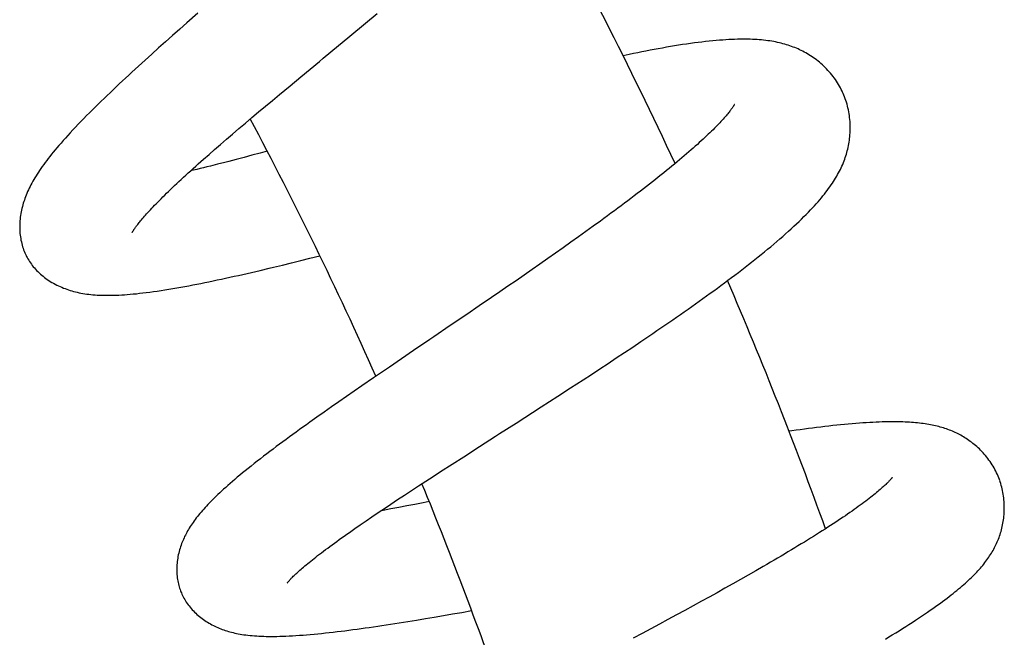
# Model space of a CAD drawing. Header units: millimetres. Extents: x 259 to 1803, y -542 to 1902.
# Tile 125 of 127: x 1709 to 1755, y 1749 to 1778. Entities that reach past the tile are written whole.
import ezdxf

# ---------------------------------------------------------------- set-up
doc = ezdxf.new("R2010")
doc.units = ezdxf.units.MM
doc.header["$LTSCALE"] = 30.734
doc.layers.get('0').update_dxf_attribs({"linetype": 'CONTINUOUS'})

msp = doc.modelspace()

# ---------------------------------------------------------------- linework, layer by layer
at = {"color": 7, "linetype": 'CONTINUOUS'}
for p, q in [((1717.32, 1778.077), (1716.804, 1777.622)), ((1725.223, 1777.601), (1725.77, 1778.057)), ((1716.464, 1777.322), (1716.128, 1777.023)), ((1716.804, 1777.622), (1716.464, 1777.322)), ((1724.493, 1776.994), (1725.223, 1777.601)), ((1716.128, 1777.023), (1715.796, 1776.727)), ((1723.589, 1776.243), (1724.493, 1776.994)), ((1715.468, 1776.434), (1715.146, 1776.143)), ((1715.796, 1776.727), (1715.468, 1776.434)), ((1715.146, 1776.143), (1714.829, 1775.856)), ((1721.671, 1774.652), (1722.182, 1775.077)), ((1721.168, 1774.233), (1721.671, 1774.652)), ((1720.837, 1773.957), (1721.168, 1774.233)), ((1720.188, 1773.413), (1720.51, 1773.683)), ((1720.51, 1773.683), (1720.837, 1773.957)), ((1719.561, 1772.884), (1719.872, 1773.146)), ((1719.872, 1773.146), (1720.188, 1773.413)), ((1719.257, 1772.625), (1719.561, 1772.884)), ((1718.669, 1772.123), (1718.959, 1772.371)), ((1718.959, 1772.371), (1719.257, 1772.625)), ((1718.113, 1771.642), (1718.387, 1771.879)), ((1718.387, 1771.879), (1718.669, 1772.123)), ((1717.59, 1771.182), (1717.848, 1771.409)), ((1717.848, 1771.409), (1718.113, 1771.642)), ((1719.498, 1771.266), (1719.133, 1771.17)), ((1719.871, 1771.366), (1719.498, 1771.266)), ((1720.252, 1771.469), (1719.871, 1771.366)), ((1720.592, 1771.561), (1720.252, 1771.469)), ((1718.599, 1771.031), (1718.253, 1770.943)), ((1735.968, 1768.017), (1735.623, 1767.768)), ((1736.307, 1768.264), (1735.968, 1768.017)), ((1735.623, 1767.768), (1735.272, 1767.516)), ((1734.917, 1767.262), (1734.557, 1767.007)), ((1735.272, 1767.516), (1734.917, 1767.262)), ((1722.609, 1766.506), (1723.077, 1766.623)), ((1734.194, 1766.75), (1733.827, 1766.492)), ((1734.557, 1767.007), (1734.194, 1766.75)), ((1721.31, 1766.188), (1721.738, 1766.292)), ((1721.738, 1766.292), (1722.171, 1766.398)), ((1722.171, 1766.398), (1722.609, 1766.506)), ((1733.457, 1766.233), (1733.084, 1765.973)), ((1733.827, 1766.492), (1733.457, 1766.233)), ((1732.708, 1765.712), (1732.329, 1765.45)), ((1733.084, 1765.973), (1732.708, 1765.712)), ((1732.329, 1765.45), (1731.948, 1765.187)), ((1731.564, 1764.923), (1731.177, 1764.658)), ((1731.948, 1765.187), (1731.564, 1764.923)), ((1731.177, 1764.658), (1730.594, 1764.259)), ((1730.008, 1763.859), (1729.228, 1763.328)), ((1730.594, 1764.259), (1730.008, 1763.859)), ((1737.831, 1762.319), (1738.216, 1762.577)), ((1738.216, 1762.577), (1738.597, 1762.835)), ((1727.494, 1762.151), (1726.357, 1761.376)), ((1737.056, 1761.802), (1737.445, 1762.061)), ((1737.445, 1762.061), (1737.831, 1762.319)), ((1736.275, 1761.287), (1736.666, 1761.545)), ((1736.666, 1761.545), (1737.056, 1761.802)), ((1726.357, 1761.376), (1725.607, 1760.864)), ((1735.883, 1761.03), (1736.275, 1761.287)), ((1725.607, 1760.864), (1725.053, 1760.483)), ((1734.9, 1760.388), (1735.49, 1760.773)), ((1735.49, 1760.773), (1735.883, 1761.03)), ((1724.688, 1760.232), (1724.328, 1759.983)), ((1725.053, 1760.483), (1724.688, 1760.232)), ((1734.307, 1760.004), (1734.9, 1760.388)), ((1723.973, 1759.736), (1723.623, 1759.492)), ((1724.328, 1759.983), (1723.973, 1759.736)), ((1733.516, 1759.493), (1734.307, 1760.004)), ((1723.278, 1759.25), (1722.939, 1759.01)), ((1723.623, 1759.492), (1723.278, 1759.25)), ((1732.333, 1758.733), (1733.516, 1759.493)), ((1722.939, 1759.01), (1722.605, 1758.773)), ((1729.859, 1757.145), (1730.602, 1757.622)), ((1729.311, 1756.792), (1729.859, 1757.145)), ((1728.418, 1756.215), (1728.772, 1756.444)), ((1728.772, 1756.444), (1729.311, 1756.792)), ((1727.727, 1755.765), (1728.07, 1755.988)), ((1728.07, 1755.988), (1728.418, 1756.215)), ((1727.061, 1755.328), (1727.391, 1755.545)), ((1727.391, 1755.545), (1727.727, 1755.765)), ((1726.425, 1754.907), (1726.739, 1755.116)), ((1726.739, 1755.116), (1727.061, 1755.328)), ((1728.232, 1755.028), (1727.946, 1754.971)), ((1725.823, 1754.504), (1726.12, 1754.703)), ((1726.12, 1754.703), (1726.425, 1754.907)), ((1726.796, 1754.746), (1726.428, 1754.676)), ((1727.171, 1754.819), (1726.796, 1754.746)), ((1727.555, 1754.894), (1727.171, 1754.819)), ((1727.946, 1754.971), (1727.555, 1754.894)), ((1724.983, 1753.931), (1725.254, 1754.118)), ((1725.254, 1754.118), (1725.534, 1754.309)), ((1725.534, 1754.309), (1725.823, 1754.504)), ((1724.72, 1753.749), (1724.983, 1753.931)), ((1743.635, 1751.757), (1743.279, 1751.554)), ((1743.985, 1751.959), (1743.635, 1751.757)), ((1742.918, 1751.348), (1742.552, 1751.141)), ((1743.279, 1751.554), (1742.918, 1751.348)), ((1742.182, 1750.934), (1741.808, 1750.725)), ((1742.552, 1751.141), (1742.182, 1750.934)), ((1741.432, 1750.516), (1741.077, 1750.321)), ((1741.808, 1750.725), (1741.432, 1750.516)), ((1740.689, 1750.107), (1740.295, 1749.892)), ((1741.077, 1750.321), (1740.689, 1750.107)), ((1727.219, 1749.368), (1727.633, 1749.436)), ((1727.633, 1749.436), (1728.051, 1749.505)), ((1728.051, 1749.505), (1728.473, 1749.576)), ((1728.473, 1749.576), (1728.9, 1749.648)), ((1728.9, 1749.648), (1729.333, 1749.723)), ((1729.333, 1749.723), (1729.771, 1749.799)), ((1729.771, 1749.799), (1730.234, 1749.881)), ((1739.495, 1749.457), (1739.09, 1749.238)), ((1739.897, 1749.675), (1739.495, 1749.457)), ((1740.295, 1749.892), (1739.897, 1749.675)), ((1738.681, 1749.018), (1738.271, 1748.797)), ((1739.09, 1749.238), (1738.681, 1749.018)), ((1738.271, 1748.797), (1737.859, 1748.577))]:
    msp.add_line(p, q, dxfattribs=at)
for points in [[(1747.733, 1774.341), (1747.706, 1774.399), (1747.668, 1774.477), (1747.627, 1774.555), (1747.584, 1774.633), (1747.539, 1774.71), (1747.491, 1774.787), (1747.442, 1774.864), (1747.39, 1774.94), (1747.337, 1775.015), (1747.281, 1775.089), (1747.224, 1775.163), (1747.164, 1775.235), (1747.103, 1775.306), (1747.041, 1775.375), (1746.977, 1775.443), (1746.912, 1775.509), (1746.845, 1775.574), (1746.778, 1775.636), (1746.71, 1775.696), (1746.642, 1775.755), (1746.573, 1775.811), (1746.503, 1775.866), (1746.432, 1775.919), (1746.361, 1775.97), (1746.289, 1776.02), (1746.216, 1776.067), (1746.143, 1776.113), (1746.07, 1776.158), (1745.997, 1776.2), (1745.924, 1776.24), (1745.851, 1776.279), (1745.778, 1776.315), (1745.705, 1776.35), (1745.632, 1776.384), (1745.558, 1776.416), (1745.483, 1776.447), (1745.406, 1776.477), (1745.328, 1776.506), (1745.248, 1776.534), (1745.168, 1776.561), (1745.086, 1776.587), (1745.003, 1776.611), (1744.918, 1776.634), (1744.833, 1776.656), (1744.747, 1776.677), (1744.659, 1776.696), (1744.57, 1776.715), (1744.48, 1776.731), (1744.389, 1776.747), (1744.296, 1776.762), (1744.201, 1776.775), (1744.104, 1776.787), (1744.006, 1776.798), (1743.905, 1776.808), (1743.802, 1776.817), (1743.697, 1776.825), (1743.59, 1776.831), (1743.48, 1776.836), (1743.368, 1776.84), (1743.254, 1776.843), (1743.137, 1776.844), (1743.017, 1776.844), (1742.894, 1776.843), (1742.768, 1776.841), (1742.638, 1776.837), (1742.503, 1776.832), (1742.365, 1776.825), (1742.222, 1776.817), (1742.075, 1776.807), (1741.922, 1776.795), (1741.766, 1776.782), (1741.604, 1776.767), (1741.439, 1776.751), (1741.269, 1776.732), (1741.096, 1776.712), (1740.919, 1776.691), (1740.739, 1776.667), (1740.556, 1776.642), (1740.37, 1776.616), (1740.183, 1776.588), (1739.993, 1776.558), (1739.803, 1776.528), (1739.613, 1776.496), (1739.422, 1776.464), (1739.23, 1776.43), (1739.038, 1776.395), (1738.845, 1776.36), (1738.652, 1776.323), (1738.457, 1776.286), (1738.262, 1776.247), (1738.065, 1776.208), (1737.867, 1776.167), (1737.667, 1776.126), (1737.378, 1776.065)], [(1722.182, 1775.077), (1723.054, 1775.8), (1723.231, 1775.947), (1723.589, 1776.243)], [(1714.829, 1775.856), (1714.673, 1775.714), (1714.518, 1775.572), (1714.364, 1775.431), (1714.212, 1775.291), (1714.061, 1775.152), (1713.911, 1775.013), (1713.762, 1774.874), (1713.615, 1774.736), (1713.468, 1774.597), (1713.322, 1774.46), (1713.178, 1774.322), (1713.035, 1774.186), (1712.894, 1774.049), (1712.755, 1773.914), (1712.616, 1773.779), (1712.48, 1773.645), (1712.344, 1773.51), (1712.209, 1773.375), (1712.074, 1773.24), (1711.94, 1773.103), (1711.808, 1772.967), (1711.677, 1772.831), (1711.548, 1772.696), (1711.423, 1772.563), (1711.302, 1772.432), (1711.185, 1772.305), (1711.074, 1772.182), (1710.967, 1772.062), (1710.866, 1771.946), (1710.769, 1771.834), (1710.676, 1771.725), (1710.587, 1771.619), (1710.502, 1771.515), (1710.419, 1771.414), (1710.34, 1771.314), (1710.264, 1771.215), (1710.19, 1771.119), (1710.118, 1771.023), (1710.049, 1770.929), (1709.983, 1770.836), (1709.919, 1770.745), (1709.857, 1770.655), (1709.798, 1770.566), (1709.742, 1770.478), (1709.687, 1770.392), (1709.635, 1770.306), (1709.586, 1770.222), (1709.538, 1770.139), (1709.492, 1770.056), (1709.448, 1769.974), (1709.406, 1769.892), (1709.366, 1769.811), (1709.328, 1769.731), (1709.292, 1769.651), (1709.257, 1769.571), (1709.225, 1769.492), (1709.194, 1769.413), (1709.164, 1769.335), (1709.137, 1769.257), (1709.111, 1769.179), (1709.087, 1769.101)], [(1747.248, 1770.05), (1747.302, 1770.132), (1747.354, 1770.214), (1747.403, 1770.295), (1747.451, 1770.376), (1747.497, 1770.457), (1747.541, 1770.537), (1747.583, 1770.618), (1747.624, 1770.698), (1747.662, 1770.779), (1747.699, 1770.859), (1747.734, 1770.939), (1747.767, 1771.019), (1747.799, 1771.1), (1747.829, 1771.18), (1747.857, 1771.26), (1747.883, 1771.34), (1747.908, 1771.419), (1747.931, 1771.499), (1747.953, 1771.579), (1747.973, 1771.66), (1747.991, 1771.741), (1748.009, 1771.823), (1748.024, 1771.906), (1748.038, 1771.99), (1748.051, 1772.074), (1748.062, 1772.16), (1748.071, 1772.245), (1748.079, 1772.332), (1748.084, 1772.42), (1748.088, 1772.508), (1748.091, 1772.597), (1748.091, 1772.686), (1748.09, 1772.777), (1748.086, 1772.868), (1748.081, 1772.96), (1748.073, 1773.052), (1748.063, 1773.144), (1748.052, 1773.237), (1748.038, 1773.329), (1748.022, 1773.421), (1748.004, 1773.512), (1747.984, 1773.602), (1747.962, 1773.691), (1747.939, 1773.78), (1747.913, 1773.867), (1747.886, 1773.953), (1747.857, 1774.037), (1747.826, 1774.12), (1747.794, 1774.202), (1747.76, 1774.282), (1747.733, 1774.341)], [(1742.629, 1773.77), (1742.629, 1773.771), (1742.628, 1773.77), (1742.627, 1773.767), (1742.625, 1773.763), (1742.622, 1773.757), (1742.617, 1773.749), (1742.612, 1773.74), (1742.605, 1773.728), (1742.597, 1773.715), (1742.588, 1773.7), (1742.578, 1773.683), (1742.566, 1773.665), (1742.553, 1773.645), (1742.538, 1773.623), (1742.521, 1773.598), (1742.503, 1773.572), (1742.482, 1773.543), (1742.46, 1773.513), (1742.435, 1773.479), (1742.408, 1773.444), (1742.378, 1773.405), (1742.345, 1773.365), (1742.31, 1773.322), (1742.273, 1773.277), (1742.233, 1773.229), (1742.19, 1773.18), (1742.145, 1773.128), (1742.097, 1773.074), (1742.047, 1773.018), (1741.993, 1772.96), (1741.938, 1772.9), (1741.879, 1772.839), (1741.818, 1772.775), (1741.754, 1772.709), (1741.687, 1772.642), (1741.618, 1772.573), (1741.547, 1772.502), (1741.473, 1772.43), (1741.396, 1772.356), (1741.317, 1772.281), (1741.235, 1772.204), (1741.151, 1772.125), (1741.063, 1772.045), (1740.973, 1771.963), (1740.88, 1771.879), (1740.784, 1771.793), (1740.686, 1771.706), (1740.584, 1771.617), (1740.48, 1771.526), (1740.374, 1771.434), (1740.264, 1771.341), (1740.152, 1771.246), (1740.038, 1771.149), (1739.921, 1771.051), (1739.801, 1770.952), (1739.679, 1770.852), (1739.555, 1770.75), (1739.428, 1770.647), (1739.299, 1770.543), (1739.168, 1770.438), (1739.035, 1770.332), (1738.9, 1770.224), (1738.762, 1770.116), (1738.623, 1770.007), (1738.482, 1769.897), (1738.338, 1769.786), (1738.193, 1769.674), (1738.046, 1769.562), (1737.898, 1769.448), (1737.747, 1769.334), (1737.594, 1769.218), (1737.44, 1769.102), (1737.284, 1768.985), (1737.125, 1768.867), (1736.965, 1768.748), (1736.804, 1768.628), (1736.64, 1768.508), (1736.475, 1768.386), (1736.307, 1768.264)], [(1714.224, 1767.725), (1714.223, 1767.724), (1714.224, 1767.725), (1714.225, 1767.728), (1714.228, 1767.733), (1714.232, 1767.74), (1714.236, 1767.749), (1714.242, 1767.76), (1714.25, 1767.772), (1714.258, 1767.787), (1714.269, 1767.803), (1714.28, 1767.822), (1714.293, 1767.842), (1714.308, 1767.864), (1714.324, 1767.888), (1714.341, 1767.914), (1714.361, 1767.942), (1714.382, 1767.971), (1714.404, 1768.002), (1714.429, 1768.036), (1714.455, 1768.071), (1714.484, 1768.108), (1714.514, 1768.147), (1714.547, 1768.188), (1714.582, 1768.232), (1714.62, 1768.278), (1714.66, 1768.326), (1714.703, 1768.377), (1714.749, 1768.43), (1714.798, 1768.487), (1714.85, 1768.545), (1714.904, 1768.606), (1714.96, 1768.668), (1715.019, 1768.732), (1715.081, 1768.799), (1715.145, 1768.867), (1715.211, 1768.937), (1715.281, 1769.009), (1715.353, 1769.084), (1715.428, 1769.161), (1715.506, 1769.239), (1715.587, 1769.32), (1715.67, 1769.403), (1715.756, 1769.488), (1715.845, 1769.574), (1715.936, 1769.662), (1716.03, 1769.753), (1716.126, 1769.844), (1716.225, 1769.938), (1716.326, 1770.033), (1716.43, 1770.13), (1716.536, 1770.229), (1716.644, 1770.329), (1716.755, 1770.431), (1716.868, 1770.534), (1716.983, 1770.638), (1717.1, 1770.744), (1717.219, 1770.852), (1717.341, 1770.961), (1717.465, 1771.071), (1717.59, 1771.182)], [(1718.253, 1770.943), (1717.915, 1770.858), (1717.749, 1770.817), (1717.586, 1770.777), (1717.424, 1770.738), (1717.265, 1770.699), (1717.109, 1770.662), (1716.974, 1770.63)], [(1719.133, 1771.17), (1718.775, 1771.077), (1718.599, 1771.031)], [(1738.597, 1762.835), (1738.787, 1762.964), (1738.975, 1763.092), (1739.162, 1763.22), (1739.349, 1763.348), (1739.534, 1763.476), (1739.718, 1763.603), (1739.9, 1763.73), (1740.082, 1763.856), (1740.262, 1763.982), (1740.44, 1764.107), (1740.618, 1764.232), (1740.794, 1764.357), (1740.968, 1764.482), (1741.142, 1764.606), (1741.314, 1764.73), (1741.485, 1764.854), (1741.655, 1764.978), (1741.824, 1765.101), (1741.992, 1765.225), (1742.159, 1765.348), (1742.324, 1765.471), (1742.488, 1765.595), (1742.651, 1765.717), (1742.813, 1765.84), (1742.972, 1765.962), (1743.13, 1766.084), (1743.287, 1766.206), (1743.441, 1766.327), (1743.594, 1766.448), (1743.746, 1766.569), (1743.896, 1766.69), (1744.045, 1766.811), (1744.192, 1766.932), (1744.338, 1767.053), (1744.483, 1767.174), (1744.626, 1767.296), (1744.768, 1767.418), (1744.907, 1767.539), (1745.044, 1767.66), (1745.178, 1767.78), (1745.309, 1767.899), (1745.436, 1768.016), (1745.56, 1768.133), (1745.681, 1768.247), (1745.797, 1768.36), (1745.909, 1768.471), (1746.017, 1768.579), (1746.121, 1768.685), (1746.22, 1768.789), (1746.314, 1768.889), (1746.405, 1768.987), (1746.491, 1769.083), (1746.574, 1769.177), (1746.653, 1769.27), (1746.73, 1769.361), (1746.804, 1769.45), (1746.875, 1769.539), (1746.943, 1769.626), (1747.009, 1769.712), (1747.072, 1769.798), (1747.133, 1769.883), (1747.192, 1769.967), (1747.248, 1770.05)], [(1709.087, 1769.101), (1709.064, 1769.023), (1709.042, 1768.944), (1709.022, 1768.863), (1709.004, 1768.782), (1708.987, 1768.699), (1708.971, 1768.614), (1708.957, 1768.528), (1708.945, 1768.441), (1708.936, 1768.355), (1708.928, 1768.269), (1708.922, 1768.183), (1708.918, 1768.098), (1708.917, 1768.013), (1708.917, 1767.929), (1708.92, 1767.845), (1708.925, 1767.761), (1708.931, 1767.678), (1708.94, 1767.595), (1708.951, 1767.514), (1708.964, 1767.434), (1708.978, 1767.355), (1708.995, 1767.277), (1709.013, 1767.2), (1709.033, 1767.125), (1709.055, 1767.051), (1709.078, 1766.979), (1709.104, 1766.908), (1709.13, 1766.838), (1709.159, 1766.77), (1709.188, 1766.703), (1709.219, 1766.638), (1709.243, 1766.591)], [(1709.243, 1766.591), (1709.269, 1766.543), (1709.304, 1766.48), (1709.342, 1766.417), (1709.381, 1766.355), (1709.423, 1766.293), (1709.467, 1766.232), (1709.513, 1766.171), (1709.56, 1766.111), (1709.61, 1766.051), (1709.662, 1765.992), (1709.717, 1765.934), (1709.773, 1765.877), (1709.831, 1765.82), (1709.892, 1765.765), (1709.954, 1765.71), (1710.018, 1765.657), (1710.084, 1765.605), (1710.151, 1765.555), (1710.22, 1765.506), (1710.291, 1765.458), (1710.362, 1765.412), (1710.435, 1765.368), (1710.51, 1765.325), (1710.586, 1765.284), (1710.663, 1765.244), (1710.741, 1765.206), (1710.819, 1765.17), (1710.898, 1765.136), (1710.976, 1765.104), (1711.055, 1765.073), (1711.134, 1765.045), (1711.214, 1765.017), (1711.295, 1764.992), (1711.377, 1764.968), (1711.46, 1764.945), (1711.544, 1764.923), (1711.629, 1764.903), (1711.717, 1764.884), (1711.805, 1764.866), (1711.895, 1764.85), (1711.987, 1764.835), (1712.08, 1764.821), (1712.175, 1764.809), (1712.272, 1764.798), (1712.37, 1764.789), (1712.471, 1764.78), (1712.573, 1764.774), (1712.677, 1764.768), (1712.783, 1764.764), (1712.892, 1764.761), (1713.004, 1764.76), (1713.118, 1764.76), (1713.234, 1764.761), (1713.353, 1764.764), (1713.475, 1764.768), (1713.6, 1764.773), (1713.728, 1764.78), (1713.859, 1764.788), (1713.993, 1764.798), (1714.131, 1764.809), (1714.273, 1764.822), (1714.419, 1764.836), (1714.57, 1764.853), (1714.726, 1764.87), (1714.888, 1764.89), (1715.055, 1764.912), (1715.227, 1764.935), (1715.404, 1764.961), (1715.585, 1764.988), (1715.769, 1765.016), (1715.954, 1765.046), (1716.141, 1765.078), (1716.328, 1765.11), (1716.515, 1765.143), (1716.702, 1765.177), (1716.889, 1765.212), (1717.077, 1765.248), (1717.266, 1765.285), (1717.456, 1765.322), (1717.647, 1765.361), (1717.841, 1765.401), (1718.036, 1765.441), (1718.233, 1765.483), (1718.431, 1765.525), (1718.63, 1765.568), (1718.83, 1765.612), (1719.032, 1765.656), (1719.234, 1765.702), (1719.437, 1765.748), (1719.641, 1765.794), (1719.846, 1765.841), (1720.052, 1765.889), (1720.259, 1765.937), (1720.676, 1766.036)], [(1720.676, 1766.036), (1720.886, 1766.086), (1721.31, 1766.188)], [(1729.228, 1763.328), (1728.453, 1762.802), (1728.26, 1762.671), (1727.494, 1762.151)], [(1722.605, 1758.773), (1722.441, 1758.655), (1722.277, 1758.538), (1722.115, 1758.421), (1721.955, 1758.305), (1721.796, 1758.19), (1721.638, 1758.074), (1721.482, 1757.96), (1721.327, 1757.846), (1721.173, 1757.732), (1721.02, 1757.618), (1720.869, 1757.504), (1720.718, 1757.39), (1720.567, 1757.275), (1720.418, 1757.161), (1720.269, 1757.046), (1720.121, 1756.931), (1719.976, 1756.817), (1719.833, 1756.704), (1719.694, 1756.593), (1719.559, 1756.483), (1719.428, 1756.376), (1719.301, 1756.272), (1719.179, 1756.17), (1719.062, 1756.071), (1718.948, 1755.974), (1718.839, 1755.879), (1718.734, 1755.787), (1718.633, 1755.697), (1718.535, 1755.609), (1718.441, 1755.523), (1718.351, 1755.439), (1718.264, 1755.357), (1718.179, 1755.276), (1718.098, 1755.197), (1718.019, 1755.119), (1717.943, 1755.042), (1717.869, 1754.966), (1717.797, 1754.891), (1717.728, 1754.817), (1717.661, 1754.744), (1717.595, 1754.672), (1717.532, 1754.6), (1717.471, 1754.529), (1717.412, 1754.459), (1717.355, 1754.389), (1717.3, 1754.32), (1717.246, 1754.251), (1717.194, 1754.183), (1717.144, 1754.114), (1717.095, 1754.046), (1717.048, 1753.978), (1717.003, 1753.91), (1716.959, 1753.842), (1716.916, 1753.774), (1716.876, 1753.707), (1716.837, 1753.64), (1716.799, 1753.573), (1716.764, 1753.506), (1716.73, 1753.441), (1716.698, 1753.375)], [(1730.602, 1757.622), (1731.362, 1758.11), (1731.555, 1758.234), (1732.333, 1758.733)], [(1755.148, 1756.014), (1755.127, 1756.071), (1755.097, 1756.148), (1755.065, 1756.226), (1755.031, 1756.304), (1754.995, 1756.382), (1754.956, 1756.459), (1754.916, 1756.537), (1754.874, 1756.613), (1754.829, 1756.689), (1754.783, 1756.765), (1754.735, 1756.839), (1754.686, 1756.912), (1754.634, 1756.984), (1754.581, 1757.055), (1754.527, 1757.125), (1754.472, 1757.193), (1754.415, 1757.26), (1754.358, 1757.324), (1754.299, 1757.387), (1754.24, 1757.448), (1754.18, 1757.508), (1754.12, 1757.565), (1754.059, 1757.62), (1753.999, 1757.673), (1753.938, 1757.724), (1753.877, 1757.774), (1753.815, 1757.822), (1753.753, 1757.868), (1753.691, 1757.913), (1753.628, 1757.957), (1753.565, 1757.999), (1753.501, 1758.039), (1753.437, 1758.078), (1753.373, 1758.116), (1753.308, 1758.153), (1753.242, 1758.188), (1753.177, 1758.222), (1753.111, 1758.255), (1753.044, 1758.286), (1752.977, 1758.316), (1752.909, 1758.346), (1752.84, 1758.374), (1752.771, 1758.401), (1752.7, 1758.427), (1752.629, 1758.453), (1752.557, 1758.477), (1752.485, 1758.5), (1752.411, 1758.522), (1752.337, 1758.543), (1752.262, 1758.563), (1752.186, 1758.582), (1752.11, 1758.6), (1752.032, 1758.617), (1751.953, 1758.634), (1751.873, 1758.649), (1751.791, 1758.664), (1751.708, 1758.678), (1751.623, 1758.691), (1751.537, 1758.703), (1751.449, 1758.715), (1751.359, 1758.725), (1751.268, 1758.735), (1751.174, 1758.744), (1751.079, 1758.753), (1750.981, 1758.76), (1750.881, 1758.767), (1750.779, 1758.773), (1750.675, 1758.777), (1750.567, 1758.782), (1750.457, 1758.785), (1750.345, 1758.787), (1750.229, 1758.789), (1750.109, 1758.79), (1749.987, 1758.789), (1749.86, 1758.788), (1749.73, 1758.786), (1749.595, 1758.782), (1749.455, 1758.778), (1749.311, 1758.772), (1749.162, 1758.765), (1749.008, 1758.757), (1748.85, 1758.748), (1748.688, 1758.738), (1748.521, 1758.726), (1748.351, 1758.713), (1748.178, 1758.699), (1748.001, 1758.683), (1747.821, 1758.666), (1747.639, 1758.649), (1747.454, 1758.63), (1747.267, 1758.61), (1747.079, 1758.589), (1746.889, 1758.567), (1746.698, 1758.544), (1746.507, 1758.52), (1746.314, 1758.496), (1746.121, 1758.47), (1745.927, 1758.444), (1745.731, 1758.417), (1745.534, 1758.39), (1745.336, 1758.361), (1745.205, 1758.342)], [(1750.067, 1756.161), (1750.067, 1756.161), (1750.066, 1756.16), (1750.064, 1756.157), (1750.061, 1756.153), (1750.057, 1756.147), (1750.051, 1756.14), (1750.045, 1756.131), (1750.037, 1756.121), (1750.028, 1756.11), (1750.017, 1756.097), (1750.004, 1756.082), (1749.99, 1756.066), (1749.974, 1756.048), (1749.956, 1756.028), (1749.937, 1756.007), (1749.915, 1755.983), (1749.891, 1755.958), (1749.864, 1755.931), (1749.835, 1755.902), (1749.804, 1755.871), (1749.769, 1755.838), (1749.732, 1755.803), (1749.692, 1755.765), (1749.649, 1755.725), (1749.602, 1755.684), (1749.553, 1755.64), (1749.501, 1755.595), (1749.446, 1755.548), (1749.389, 1755.499), (1749.328, 1755.448), (1749.264, 1755.396), (1749.198, 1755.342), (1749.128, 1755.286), (1749.056, 1755.229), (1748.98, 1755.17), (1748.902, 1755.11), (1748.821, 1755.048), (1748.737, 1754.985), (1748.65, 1754.92), (1748.561, 1754.855), (1748.468, 1754.787), (1748.373, 1754.719), (1748.276, 1754.649), (1748.175, 1754.579), (1748.072, 1754.507), (1747.967, 1754.434), (1747.86, 1754.36), (1747.75, 1754.285), (1747.637, 1754.209), (1747.522, 1754.132), (1747.404, 1754.054), (1747.283, 1753.974), (1747.16, 1753.894), (1747.033, 1753.812), (1746.904, 1753.729), (1746.773, 1753.645), (1746.638, 1753.559), (1746.501, 1753.473), (1746.362, 1753.385), (1746.219, 1753.296), (1746.074, 1753.206), (1745.927, 1753.116), (1745.777, 1753.024), (1745.624, 1752.931), (1745.47, 1752.837), (1745.313, 1752.743), (1745.154, 1752.647), (1744.992, 1752.551), (1744.829, 1752.454), (1744.664, 1752.356), (1744.497, 1752.258), (1744.328, 1752.159), (1744.157, 1752.06), (1743.985, 1751.959)], [(1749.75, 1748.54), (1749.914, 1748.639), (1750.076, 1748.737), (1750.236, 1748.836), (1750.395, 1748.934), (1750.552, 1749.032), (1750.708, 1749.13), (1750.862, 1749.228), (1751.014, 1749.326), (1751.164, 1749.424), (1751.311, 1749.52), (1751.455, 1749.616), (1751.595, 1749.71), (1751.731, 1749.803), (1751.863, 1749.894), (1751.989, 1749.982), (1752.111, 1750.068), (1752.228, 1750.152), (1752.341, 1750.234), (1752.45, 1750.314), (1752.555, 1750.392), (1752.657, 1750.469), (1752.755, 1750.545), (1752.85, 1750.619), (1752.943, 1750.692), (1753.032, 1750.764), (1753.12, 1750.835), (1753.205, 1750.906), (1753.287, 1750.975), (1753.367, 1751.044), (1753.445, 1751.112), (1753.521, 1751.179), (1753.595, 1751.246), (1753.667, 1751.313), (1753.737, 1751.378), (1753.805, 1751.444), (1753.871, 1751.508), (1753.935, 1751.573), (1753.997, 1751.637), (1754.058, 1751.701), (1754.117, 1751.764), (1754.175, 1751.828), (1754.231, 1751.891), (1754.285, 1751.954), (1754.338, 1752.017), (1754.389, 1752.08), (1754.438, 1752.143), (1754.487, 1752.206), (1754.534, 1752.269), (1754.579, 1752.333), (1754.624, 1752.397), (1754.667, 1752.461), (1754.709, 1752.526), (1754.749, 1752.591), (1754.788, 1752.656), (1754.826, 1752.721), (1754.862, 1752.787), (1754.897, 1752.853), (1754.931, 1752.919), (1754.963, 1752.986), (1754.994, 1753.053), (1755.025, 1753.121), (1755.053, 1753.19), (1755.081, 1753.259), (1755.108, 1753.329), (1755.133, 1753.4), (1755.157, 1753.472), (1755.18, 1753.545), (1755.202, 1753.618), (1755.222, 1753.692), (1755.242, 1753.768), (1755.26, 1753.844), (1755.276, 1753.922), (1755.291, 1754), (1755.305, 1754.08), (1755.318, 1754.161), (1755.328, 1754.244), (1755.338, 1754.327), (1755.345, 1754.412), (1755.351, 1754.497), (1755.355, 1754.583), (1755.357, 1754.671), (1755.358, 1754.758), (1755.356, 1754.847), (1755.353, 1754.935), (1755.347, 1755.023), (1755.34, 1755.112), (1755.33, 1755.2), (1755.319, 1755.287), (1755.306, 1755.374), (1755.291, 1755.459), (1755.274, 1755.544), (1755.255, 1755.628), (1755.235, 1755.71), (1755.212, 1755.792), (1755.189, 1755.872), (1755.163, 1755.95), (1755.143, 1756.009)], [(1726.428, 1754.676), (1726.068, 1754.609), (1725.945, 1754.586)], [(1721.539, 1751.189), (1721.539, 1751.188), (1721.539, 1751.189), (1721.541, 1751.192), (1721.545, 1751.196), (1721.549, 1751.202), (1721.555, 1751.21), (1721.562, 1751.219), (1721.571, 1751.23), (1721.581, 1751.243), (1721.592, 1751.257), (1721.606, 1751.272), (1721.621, 1751.289), (1721.637, 1751.308), (1721.656, 1751.329), (1721.677, 1751.352), (1721.701, 1751.377), (1721.727, 1751.405), (1721.756, 1751.434), (1721.787, 1751.466), (1721.821, 1751.499), (1721.858, 1751.535), (1721.897, 1751.573), (1721.939, 1751.612), (1721.984, 1751.654), (1722.031, 1751.697), (1722.08, 1751.741), (1722.132, 1751.788), (1722.187, 1751.836), (1722.244, 1751.885), (1722.304, 1751.936), (1722.367, 1751.989), (1722.432, 1752.044), (1722.5, 1752.1), (1722.571, 1752.158), (1722.645, 1752.218), (1722.722, 1752.28), (1722.802, 1752.343), (1722.885, 1752.408), (1722.971, 1752.475), (1723.06, 1752.543), (1723.152, 1752.614), (1723.247, 1752.685), (1723.344, 1752.759), (1723.444, 1752.834), (1723.547, 1752.91), (1723.653, 1752.988), (1723.762, 1753.067), (1723.873, 1753.148), (1723.986, 1753.23), (1724.103, 1753.313), (1724.221, 1753.398), (1724.343, 1753.484), (1724.466, 1753.571), (1724.592, 1753.66), (1724.72, 1753.749)], [(1716.698, 1753.375), (1716.667, 1753.31), (1716.637, 1753.244), (1716.609, 1753.178), (1716.581, 1753.111), (1716.554, 1753.041), (1716.528, 1752.97), (1716.503, 1752.896), (1716.479, 1752.821), (1716.456, 1752.744), (1716.435, 1752.666), (1716.416, 1752.589), (1716.398, 1752.511), (1716.383, 1752.433), (1716.369, 1752.355), (1716.357, 1752.278), (1716.347, 1752.2), (1716.338, 1752.121), (1716.332, 1752.043), (1716.328, 1751.964), (1716.325, 1751.885), (1716.324, 1751.807), (1716.326, 1751.73), (1716.329, 1751.653), (1716.334, 1751.577), (1716.341, 1751.502), (1716.35, 1751.427), (1716.36, 1751.354), (1716.373, 1751.282), (1716.387, 1751.211), (1716.402, 1751.14), (1716.42, 1751.072), (1716.439, 1751.004), (1716.459, 1750.937), (1716.481, 1750.872), (1716.504, 1750.808), (1716.522, 1750.762)], [(1716.522, 1750.762), (1716.542, 1750.715), (1716.57, 1750.652), (1716.599, 1750.59), (1716.631, 1750.527), (1716.664, 1750.465), (1716.699, 1750.404), (1716.737, 1750.342), (1716.776, 1750.281), (1716.818, 1750.22), (1716.861, 1750.16), (1716.906, 1750.1), (1716.954, 1750.041), (1717.003, 1749.982), (1717.054, 1749.924), (1717.107, 1749.868), (1717.162, 1749.812), (1717.219, 1749.757), (1717.276, 1749.704), (1717.336, 1749.651), (1717.396, 1749.601), (1717.458, 1749.551), (1717.52, 1749.504), (1717.584, 1749.457), (1717.649, 1749.413), (1717.714, 1749.37), (1717.78, 1749.328), (1717.847, 1749.288), (1717.915, 1749.249), (1717.983, 1749.213), (1718.051, 1749.177), (1718.12, 1749.143), (1718.189, 1749.111), (1718.259, 1749.08), (1718.329, 1749.051), (1718.399, 1749.023), (1718.47, 1748.996), (1718.541, 1748.971), (1718.613, 1748.946), (1718.686, 1748.923), (1718.759, 1748.901), (1718.833, 1748.88), (1718.908, 1748.86), (1718.985, 1748.841), (1719.063, 1748.823), (1719.144, 1748.806), (1719.227, 1748.79), (1719.313, 1748.774), (1719.401, 1748.759), (1719.493, 1748.745), (1719.586, 1748.733), (1719.683, 1748.721), (1719.782, 1748.71), (1719.884, 1748.701), (1719.988, 1748.692), (1720.095, 1748.685), (1720.204, 1748.678), (1720.316, 1748.673), (1720.43, 1748.669), (1720.546, 1748.666), (1720.666, 1748.664), (1720.79, 1748.664), (1720.917, 1748.664), (1721.049, 1748.666), (1721.185, 1748.669), (1721.327, 1748.673), (1721.475, 1748.678), (1721.627, 1748.685), (1721.785, 1748.694), (1721.946, 1748.703), (1722.111, 1748.714), (1722.28, 1748.727), (1722.451, 1748.74), (1722.624, 1748.755), (1722.8, 1748.771), (1722.978, 1748.788), (1723.157, 1748.806), (1723.338, 1748.825), (1723.521, 1748.846), (1723.704, 1748.866), (1723.889, 1748.888), (1724.074, 1748.911), (1724.26, 1748.934), (1724.448, 1748.958), (1724.637, 1748.983), (1724.827, 1749.009), (1725.019, 1749.035), (1725.213, 1749.063), (1725.408, 1749.09), (1725.604, 1749.119), (1725.802, 1749.148), (1726.001, 1749.178), (1726.201, 1749.208), (1726.403, 1749.239), (1726.605, 1749.271), (1726.809, 1749.303), (1727.219, 1749.368)]]:
    msp.add_lwpolyline(points, dxfattribs=at)
for radius, start, end in [(208.5, 24.94109, 29.08606), (191.5, 23.99884, 28.04148), (208.5, 19.81792, 23.27862), (191.5, 18.99451, 22.34886)]:
    msp.add_arc((1550.774, 1683.054), radius, start, end, dxfattribs=at)

doc.saveas('drawing.dxf')
